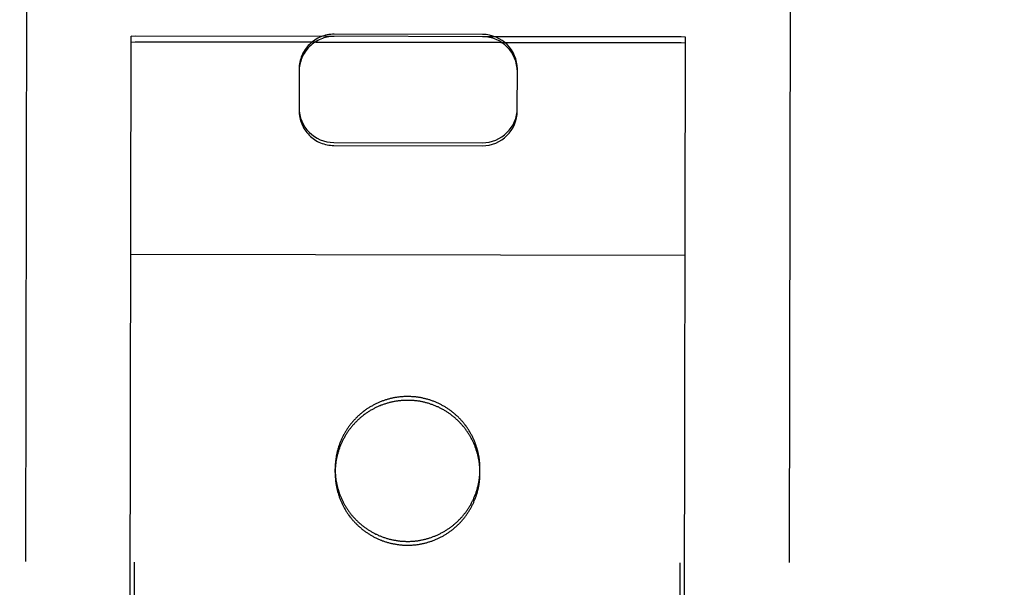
# Model space of a CAD drawing. Header units: inches. Extents: x 0 to 277, y 0 to 179.
# Tile 80 of 94: x 93.507 to 94.635, y 119.476 to 120.126. Entities that reach past the tile are written whole.
import ezdxf

# ---------------------------------------------------------------- set-up
doc = ezdxf.new("R2010")
doc.units = ezdxf.units.IN
doc.header["$LTSCALE"] = 15.20914
doc.header["$MEASUREMENT"] = 0
doc.linetypes.add('HIDDEN', pattern=[0.2, 0.1, -0.1])
doc.layers.get('0').update_dxf_attribs({"linetype": 'CONTINUOUS'})
for name, color, linetype in [('02___PRT_ALL_AXES', 7, 'CONTINUOUS'), ('DEFAULT_2', 8, 'HIDDEN'), ('DIMENSIONS', 7, 'CONTINUOUS')]:
    doc.layers.add(name, color=color, linetype=linetype)
doc.styles.get("Standard").update_dxf_attribs({"font": 'txt', "width": 0.8})
doc.dimstyles.new('DIMSTYLE_3', dxfattribs={"dimtxt": 1.268784, "dimasz": 1.626646, "dimexe": 0.09, "dimexo": 0.07, "dimgap": 0.039, "dimtad": 0, "dimtih": 1, "dimtoh": 1, "dimzin": 4, "dimdsep": 46, "dimtxsty": 'Standard', "dimblk": '_FILLED', "dimblk1": '_FILLED', "dimblk2": '_FILLED', "dimcen": 0.09, "dimadec": 0, "dimazin": 0, "dimtfac": 1, "dimtofl": 0, "dimtmove": 0, "dimatfit": 3, "dimldrblk": '_FILLED', "dimfxl": 0, "dimtolj": 1, "dimtzin": 4, "dimarcsym": 0})

# ---------------------------------------------------------------- blocks, each defined once
blk = doc.blocks.new('_FILLED')
at = {"color": 0, "linetype": 'ByBlock'}
blk.add_solid([(0, 0), (-1, 0.2), (-1, -0.2)], dxfattribs=at)
blk = doc.blocks.new('*D13')
at = {"layer": 'DIMENSIONS', "color": 2, "linetype": 'Continuous'}
for p, q in [((91.0932, 109.8409), (87.8399, 109.8409)), ((94.7182, 109.8409), (97.8426, 109.8409))]:
    blk.add_line(p, q, dxfattribs=at)
at = {"layer": 'DIMENSIONS', "color": 2, "linetype": 'Continuous', "xscale": 1.6266460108, "yscale": 1.6266460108, "zscale": 1.6266460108}
blk.add_blockref('_FILLED', (91.0932, 109.8409), dxfattribs=at)
at = {"layer": 'DIMENSIONS', "color": 2, "linetype": 'Continuous', "xscale": 1.6266460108, "yscale": 1.6266460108, "zscale": 1.6266460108, "rotation": 180}
blk.add_blockref('_FILLED', (94.7182, 109.8409), dxfattribs=at)
at = {"layer": 'DIMENSIONS', "color": 2, "linetype": 'Continuous', "insert": (98.477, 110.4753), "char_height": 1.26878, "width": 4.060108, "attachment_point": 1, "line_spacing_factor": 0.9}
blk.add_mtext('3.63', dxfattribs=at)

msp = doc.modelspace()

# ---------------------------------------------------------------- linework, layer by layer
at = {"layer": '02___PRT_ALL_AXES', "color": 8, "linetype": 'HIDDEN'}
for p, q in [((93.593, 90.6072), (93.6397, 120.1072)), ((94.2647, 120.1062), (93.6397, 120.1072)), ((94.2647, 120.0996), (93.6397, 120.1006)), ((94.218, 90.6062), (94.2647, 120.1062)), ((93.8684, 119.607), (93.8684, 119.6113)), ((94.0344, 119.6067), (94.0344, 119.6111))]:
    msp.add_line(p, q, dxfattribs=at)
for points in [[(94.0344, 119.6067), (94.0344, 119.6076), (94.0344, 119.6085), (94.0344, 119.6094), (94.0344, 119.6104), (94.0343, 119.6113), (94.0343, 119.6122), (94.0342, 119.6131), (94.0341, 119.614), (94.034, 119.6149), (94.0339, 119.6159), (94.0338, 119.6168), (94.0337, 119.6177), (94.0336, 119.6186), (94.0335, 119.6195), (94.0333, 119.6204), (94.0332, 119.6213), (94.033, 119.6222), (94.0328, 119.6231), (94.0326, 119.624), (94.0324, 119.6249), (94.0322, 119.6258), (94.032, 119.6267), (94.0318, 119.6276), (94.0316, 119.6285), (94.0313, 119.6294), (94.0311, 119.6302), (94.0308, 119.6311), (94.0305, 119.632), (94.0302, 119.6329), (94.0299, 119.6337), (94.0296, 119.6346), (94.0293, 119.6355), (94.029, 119.6363), (94.0287, 119.6372), (94.0283, 119.638), (94.028, 119.6389), (94.0276, 119.6397), (94.0273, 119.6406), (94.0269, 119.6414), (94.0265, 119.6422), (94.0261, 119.6431), (94.0257, 119.6439), (94.0253, 119.6447), (94.0249, 119.6455), (94.0244, 119.6463), (94.024, 119.6471), (94.0235, 119.6479), (94.0231, 119.6487), (94.0226, 119.6495), (94.0221, 119.6503), (94.0216, 119.6511), (94.0211, 119.6519), (94.0206, 119.6526), (94.0201, 119.6534), (94.0196, 119.6542), (94.0191, 119.6549), (94.0185, 119.6556), (94.018, 119.6564), (94.0175, 119.6571), (94.0169, 119.6578), (94.0163, 119.6586), (94.0157, 119.6593), (94.0152, 119.66), (94.0146, 119.6607), (94.014, 119.6614), (94.0134, 119.6621), (94.0127, 119.6628), (94.0121, 119.6634), (94.0115, 119.6641), (94.0109, 119.6648), (94.0102, 119.6654), (94.0096, 119.6661), (94.0089, 119.6667), (94.0082, 119.6673), (94.0076, 119.668), (94.0069, 119.6686), (94.0062, 119.6692), (94.0055, 119.6698), (94.0048, 119.6704), (94.0041, 119.671), (94.0034, 119.6715), (94.0027, 119.6721), (94.0019, 119.6727), (94.0012, 119.6732), (94.0005, 119.6738), (93.9997, 119.6743), (93.999, 119.6748), (93.9982, 119.6754), (93.9975, 119.6759), (93.9967, 119.6764), (93.9959, 119.6769), (93.9951, 119.6774), (93.9944, 119.6779), (93.9936, 119.6783), (93.9928, 119.6788), (93.992, 119.6792), (93.9912, 119.6797), (93.9904, 119.6801), (93.9896, 119.6805), (93.9887, 119.681), (93.9879, 119.6814), (93.9871, 119.6818), (93.9863, 119.6822), (93.9854, 119.6825), (93.9846, 119.6829), (93.9837, 119.6833), (93.9829, 119.6836), (93.982, 119.684), (93.9812, 119.6843), (93.9803, 119.6846), (93.9795, 119.6849), (93.9786, 119.6852), (93.9777, 119.6855), (93.9769, 119.6858), (93.976, 119.6861), (93.9751, 119.6864), (93.9742, 119.6866), (93.9733, 119.6869), (93.9724, 119.6871), (93.9716, 119.6873), (93.9707, 119.6876), (93.9698, 119.6878), (93.9689, 119.688), (93.968, 119.6881), (93.9671, 119.6883), (93.9662, 119.6885), (93.9653, 119.6887), (93.9644, 119.6888), (93.9635, 119.6889), (93.9625, 119.6891), (93.9616, 119.6892), (93.9607, 119.6893), (93.9598, 119.6894), (93.9589, 119.6895), (93.958, 119.6896), (93.9571, 119.6896), (93.9561, 119.6897), (93.9552, 119.6897), (93.9543, 119.6898), (93.9534, 119.6898), (93.9525, 119.6898), (93.9516, 119.6898), (93.9506, 119.6898), (93.9497, 119.6898), (93.9488, 119.6898), (93.9479, 119.6897), (93.947, 119.6897), (93.9461, 119.6896), (93.9451, 119.6896), (93.9442, 119.6895), (93.9433, 119.6894), (93.9424, 119.6893), (93.9415, 119.6892), (93.9406, 119.6891), (93.9397, 119.689), (93.9388, 119.6888), (93.9379, 119.6887), (93.9369, 119.6885), (93.936, 119.6884), (93.9351, 119.6882), (93.9342, 119.688), (93.9333, 119.6878), (93.9324, 119.6876), (93.9316, 119.6874), (93.9307, 119.6872), (93.9298, 119.6869), (93.9289, 119.6867), (93.928, 119.6864), (93.9271, 119.6862), (93.9263, 119.6859), (93.9254, 119.6856), (93.9245, 119.6853), (93.9236, 119.685), (93.9228, 119.6847), (93.9219, 119.6844), (93.9211, 119.6841), (93.9202, 119.6837), (93.9194, 119.6834), (93.9185, 119.683), (93.9177, 119.6826), (93.9168, 119.6823), (93.916, 119.6819), (93.9152, 119.6815), (93.9144, 119.6811), (93.9135, 119.6807), (93.9127, 119.6802), (93.9119, 119.6798), (93.9111, 119.6794), (93.9103, 119.6789), (93.9095, 119.6785), (93.9087, 119.678), (93.9079, 119.6775), (93.9072, 119.677), (93.9064, 119.6765), (93.9056, 119.676), (93.9049, 119.6755), (93.9041, 119.675), (93.9033, 119.6745), (93.9026, 119.6739)], [(93.9026, 119.6739), (93.9019, 119.6734), (93.9011, 119.6728), (93.9004, 119.6723), (93.8997, 119.6717), (93.899, 119.6711), (93.8983, 119.6705), (93.8976, 119.67), (93.8969, 119.6694), (93.8962, 119.6687), (93.8955, 119.6681), (93.8948, 119.6675), (93.8941, 119.6669), (93.8935, 119.6662), (93.8928, 119.6656), (93.8922, 119.6649), (93.8915, 119.6643), (93.8909, 119.6636), (93.8903, 119.663), (93.8897, 119.6623), (93.8891, 119.6616), (93.8885, 119.6609), (93.8879, 119.6602), (93.8873, 119.6595), (93.8867, 119.6588), (93.8861, 119.6581), (93.8856, 119.6573), (93.885, 119.6566), (93.8845, 119.6559), (93.8839, 119.6551), (93.8834, 119.6544), (93.8829, 119.6536), (93.8824, 119.6528), (93.8819, 119.6521), (93.8814, 119.6513), (93.8809, 119.6505), (93.8804, 119.6498), (93.8799, 119.649), (93.8795, 119.6482), (93.879, 119.6474), (93.8786, 119.6466), (93.8781, 119.6458), (93.8777, 119.6449), (93.8773, 119.6441), (93.8769, 119.6433), (93.8765, 119.6425), (93.8761, 119.6416), (93.8757, 119.6408), (93.8753, 119.64), (93.875, 119.6391), (93.8746, 119.6383), (93.8743, 119.6374), (93.8739, 119.6366), (93.8736, 119.6357), (93.8733, 119.6349), (93.873, 119.634), (93.8727, 119.6331), (93.8724, 119.6322), (93.8721, 119.6314), (93.8719, 119.6305), (93.8716, 119.6296), (93.8714, 119.6287), (93.8711, 119.6278), (93.8709, 119.627), (93.8707, 119.6261), (93.8705, 119.6252), (93.8703, 119.6243), (93.8701, 119.6234), (93.8699, 119.6225), (93.8697, 119.6216), (93.8696, 119.6207), (93.8694, 119.6198), (93.8693, 119.6188), (93.8692, 119.6179), (93.8691, 119.617), (93.869, 119.6161), (93.8689, 119.6152), (93.8688, 119.6143), (93.8687, 119.6134), (93.8686, 119.6125), (93.8686, 119.6115), (93.8685, 119.6106), (93.8685, 119.6097), (93.8685, 119.6088), (93.8684, 119.6079), (93.8684, 119.607)], [(93.8684, 119.607), (93.8684, 119.606), (93.8684, 119.6051), (93.8685, 119.6042), (93.8685, 119.6033), (93.8685, 119.6024), (93.8686, 119.6015), (93.8687, 119.6005), (93.8687, 119.5996), (93.8688, 119.5987), (93.8689, 119.5978), (93.869, 119.5969), (93.8691, 119.596), (93.8693, 119.5951), (93.8694, 119.5942), (93.8695, 119.5932), (93.8697, 119.5923), (93.8699, 119.5914), (93.87, 119.5905), (93.8702, 119.5896), (93.8704, 119.5887), (93.8706, 119.5878), (93.8708, 119.587), (93.8711, 119.5861), (93.8713, 119.5852), (93.8715, 119.5843), (93.8718, 119.5834), (93.8721, 119.5825), (93.8723, 119.5817), (93.8726, 119.5808), (93.8729, 119.5799), (93.8732, 119.579), (93.8735, 119.5782), (93.8739, 119.5773), (93.8742, 119.5765), (93.8745, 119.5756), (93.8749, 119.5748), (93.8752, 119.5739), (93.8756, 119.5731), (93.876, 119.5722), (93.8764, 119.5714), (93.8768, 119.5706), (93.8772, 119.5698), (93.8776, 119.5689), (93.878, 119.5681), (93.8784, 119.5673), (93.8789, 119.5665), (93.8793, 119.5657), (93.8798, 119.5649), (93.8803, 119.5641), (93.8807, 119.5633), (93.8812, 119.5626), (93.8817, 119.5618), (93.8822, 119.561), (93.8827, 119.5603), (93.8832, 119.5595), (93.8838, 119.5588), (93.8843, 119.558), (93.8849, 119.5573), (93.8854, 119.5565), (93.886, 119.5558), (93.8865, 119.5551), (93.8871, 119.5544), (93.8877, 119.5537), (93.8883, 119.553), (93.8889, 119.5523), (93.8895, 119.5516), (93.8901, 119.5509), (93.8907, 119.5502), (93.8914, 119.5496), (93.892, 119.5489), (93.8926, 119.5482), (93.8933, 119.5476), (93.894, 119.547), (93.8946, 119.5463), (93.8953, 119.5457), (93.896, 119.5451), (93.8967, 119.5445), (93.8974, 119.5439), (93.8981, 119.5433), (93.8988, 119.5427), (93.8995, 119.5421), (93.9002, 119.5415), (93.9009, 119.541), (93.9017, 119.5404), (93.9024, 119.5399), (93.9031, 119.5393), (93.9039, 119.5388), (93.9046, 119.5383), (93.9054, 119.5378), (93.9062, 119.5373), (93.9069, 119.5368), (93.9077, 119.5363), (93.9085, 119.5358), (93.9093, 119.5353), (93.9101, 119.5349), (93.9109, 119.5344), (93.9117, 119.534), (93.9125, 119.5335), (93.9133, 119.5331), (93.9141, 119.5327), (93.9149, 119.5323), (93.9158, 119.5319), (93.9166, 119.5315), (93.9174, 119.5311), (93.9183, 119.5307), (93.9191, 119.5304), (93.92, 119.53), (93.9208, 119.5297), (93.9217, 119.5294), (93.9225, 119.529), (93.9234, 119.5287), (93.9243, 119.5284), (93.9251, 119.5281), (93.926, 119.5278), (93.9269, 119.5276), (93.9278, 119.5273), (93.9286, 119.527), (93.9295, 119.5268), (93.9304, 119.5265), (93.9313, 119.5263), (93.9322, 119.5261), (93.9331, 119.5259), (93.934, 119.5257), (93.9349, 119.5255), (93.9358, 119.5253), (93.9367, 119.5252), (93.9376, 119.525), (93.9385, 119.5249), (93.9394, 119.5247), (93.9403, 119.5246), (93.9412, 119.5245), (93.9421, 119.5244), (93.943, 119.5243), (93.944, 119.5242), (93.9449, 119.5241), (93.9458, 119.524), (93.9467, 119.524), (93.9476, 119.5239), (93.9485, 119.5239), (93.9495, 119.5239), (93.9504, 119.5238), (93.9513, 119.5238), (93.9522, 119.5238), (93.9531, 119.5239), (93.9541, 119.5239), (93.955, 119.5239), (93.9559, 119.524), (93.9568, 119.524), (93.9577, 119.5241), (93.9586, 119.5242), (93.9595, 119.5242), (93.9605, 119.5243), (93.9614, 119.5244), (93.9623, 119.5246), (93.9632, 119.5247), (93.9641, 119.5248), (93.965, 119.525), (93.9659, 119.5251), (93.9668, 119.5253), (93.9677, 119.5255), (93.9686, 119.5256), (93.9695, 119.5258), (93.9704, 119.526), (93.9713, 119.5263), (93.9722, 119.5265), (93.9731, 119.5267), (93.974, 119.527), (93.9748, 119.5272), (93.9757, 119.5275), (93.9766, 119.5277), (93.9775, 119.528), (93.9783, 119.5283), (93.9792, 119.5286), (93.9801, 119.5289), (93.9809, 119.5293), (93.9818, 119.5296), (93.9826, 119.5299), (93.9835, 119.5303), (93.9843, 119.5306), (93.9852, 119.531), (93.986, 119.5314), (93.9868, 119.5318), (93.9877, 119.5322), (93.9885, 119.5326), (93.9893, 119.533), (93.9901, 119.5334), (93.9909, 119.5338), (93.9917, 119.5343), (93.9925, 119.5347), (93.9933, 119.5352), (93.9941, 119.5357), (93.9949, 119.5361), (93.9957, 119.5366), (93.9965, 119.5371), (93.9972, 119.5376), (93.998, 119.5381), (93.9988, 119.5387), (93.9995, 119.5392), (94.0003, 119.5397)], [(94.0003, 119.5397), (94.001, 119.5403), (94.0017, 119.5408), (94.0025, 119.5414), (94.0032, 119.5419), (94.0039, 119.5425), (94.0046, 119.5431), (94.0053, 119.5437), (94.006, 119.5443), (94.0067, 119.5449), (94.0074, 119.5455), (94.008, 119.5461), (94.0087, 119.5468), (94.0094, 119.5474), (94.01, 119.5481), (94.0107, 119.5487), (94.0113, 119.5494), (94.0119, 119.55), (94.0126, 119.5507), (94.0132, 119.5514), (94.0138, 119.5521), (94.0144, 119.5528), (94.015, 119.5535), (94.0156, 119.5542), (94.0162, 119.5549), (94.0167, 119.5556), (94.0173, 119.5563), (94.0178, 119.5571), (94.0184, 119.5578), (94.0189, 119.5585), (94.0195, 119.5593), (94.02, 119.56), (94.0205, 119.5608), (94.021, 119.5616), (94.0215, 119.5623), (94.022, 119.5631), (94.0225, 119.5639), (94.0229, 119.5647), (94.0234, 119.5655), (94.0238, 119.5663), (94.0243, 119.5671), (94.0247, 119.5679), (94.0252, 119.5687), (94.0256, 119.5695), (94.026, 119.5703), (94.0264, 119.5712), (94.0268, 119.572), (94.0272, 119.5728), (94.0275, 119.5737), (94.0279, 119.5745), (94.0282, 119.5754), (94.0286, 119.5762), (94.0289, 119.5771), (94.0292, 119.5779), (94.0296, 119.5788), (94.0299, 119.5797), (94.0302, 119.5805), (94.0304, 119.5814), (94.0307, 119.5823), (94.031, 119.5832), (94.0312, 119.584), (94.0315, 119.5849), (94.0317, 119.5858), (94.032, 119.5867), (94.0322, 119.5876), (94.0324, 119.5885), (94.0326, 119.5894), (94.0328, 119.5903), (94.0329, 119.5912), (94.0331, 119.5921), (94.0333, 119.593), (94.0334, 119.5939), (94.0336, 119.5948), (94.0337, 119.5957), (94.0338, 119.5966), (94.0339, 119.5975), (94.034, 119.5984), (94.0341, 119.5994), (94.0342, 119.6003), (94.0342, 119.6012), (94.0343, 119.6021), (94.0343, 119.603), (94.0344, 119.6039), (94.0344, 119.6049), (94.0344, 119.6058), (94.0344, 119.6067)]]:
    msp.add_lwpolyline(points, dxfattribs=at)
at = {"layer": 'DEFAULT_2', "color": 8, "linetype": 'HIDDEN'}
for p, q in [((93.5162, 121.0262), (93.5132, 119.1309)), ((94.3912, 121.0248), (94.3882, 119.1296)), ((94.0372, 120.109), (93.8672, 120.1093)), ((93.6332, 119.1319), (93.6347, 120.1071)), ((93.8672, 120.1067), (93.6347, 120.1071)), ((93.6347, 120.1005), (94.2697, 120.0995)), ((94.2697, 120.1061), (94.0372, 120.1065)), ((94.2682, 119.1309), (94.2697, 120.1061)), ((93.8272, 120.0697), (93.8271, 120.0219)), ((94.0771, 120.0215), (94.0772, 120.0693)), ((93.867, 119.9853), (94.037, 119.985)), ((93.867, 119.9818), (94.037, 119.9816)), ((93.6343, 119.8573), (94.2693, 119.8563))]:
    msp.add_line(p, q, dxfattribs=at)
for points in [[(93.9516, 119.6942), (93.9506, 119.6942), (93.9497, 119.6942), (93.9488, 119.6941), (93.9479, 119.6941), (93.947, 119.6941), (93.9461, 119.694), (93.9451, 119.6939), (93.9442, 119.6939), (93.9433, 119.6938), (93.9424, 119.6937), (93.9415, 119.6936), (93.9406, 119.6935), (93.9397, 119.6933), (93.9388, 119.6932), (93.9379, 119.6931), (93.937, 119.6929), (93.936, 119.6927), (93.9351, 119.6926), (93.9342, 119.6924), (93.9334, 119.6922), (93.9325, 119.692), (93.9316, 119.6918), (93.9307, 119.6915), (93.9298, 119.6913), (93.9289, 119.6911), (93.928, 119.6908), (93.9271, 119.6905), (93.9263, 119.6903), (93.9254, 119.69), (93.9245, 119.6897), (93.9237, 119.6894), (93.9228, 119.6891), (93.9219, 119.6888), (93.9211, 119.6884), (93.9202, 119.6881), (93.9194, 119.6877), (93.9185, 119.6874), (93.9177, 119.687), (93.9168, 119.6866), (93.916, 119.6862), (93.9152, 119.6858), (93.9144, 119.6854), (93.9135, 119.685), (93.9127, 119.6846), (93.9119, 119.6842), (93.9111, 119.6837), (93.9103, 119.6833), (93.9095, 119.6828), (93.9087, 119.6823), (93.9079, 119.6819), (93.9072, 119.6814), (93.9064, 119.6809), (93.9056, 119.6804), (93.9049, 119.6799), (93.9041, 119.6794), (93.9034, 119.6788), (93.9026, 119.6783), (93.9019, 119.6778), (93.9011, 119.6772), (93.9004, 119.6766), (93.8997, 119.6761), (93.899, 119.6755), (93.8983, 119.6749), (93.8976, 119.6743), (93.8969, 119.6737), (93.8962, 119.6731), (93.8955, 119.6725), (93.8948, 119.6719), (93.8942, 119.6712), (93.8935, 119.6706), (93.8928, 119.67), (93.8922, 119.6693), (93.8916, 119.6687), (93.8909, 119.668), (93.8903, 119.6673), (93.8897, 119.6666), (93.8891, 119.6659), (93.8885, 119.6653), (93.8879, 119.6646), (93.8873, 119.6638), (93.8867, 119.6631), (93.8861, 119.6624), (93.8856, 119.6617), (93.885, 119.661), (93.8845, 119.6602), (93.8839, 119.6595), (93.8834, 119.6587), (93.8829, 119.658), (93.8824, 119.6572), (93.8819, 119.6564), (93.8814, 119.6557), (93.8809, 119.6549), (93.8804, 119.6541), (93.8799, 119.6533), (93.8795, 119.6525), (93.879, 119.6517), (93.8786, 119.6509), (93.8781, 119.6501), (93.8777, 119.6493), (93.8773, 119.6485), (93.8769, 119.6477), (93.8765, 119.6468), (93.8761, 119.646), (93.8757, 119.6452), (93.8753, 119.6443), (93.875, 119.6435), (93.8746, 119.6426), (93.8743, 119.6418), (93.874, 119.6409), (93.8736, 119.6401), (93.8733, 119.6392), (93.873, 119.6384), (93.8727, 119.6375), (93.8724, 119.6366), (93.8721, 119.6357), (93.8719, 119.6349), (93.8716, 119.634), (93.8714, 119.6331), (93.8711, 119.6322), (93.8709, 119.6313), (93.8707, 119.6304), (93.8705, 119.6295), (93.8703, 119.6286), (93.8701, 119.6277), (93.8699, 119.6268), (93.8698, 119.6259), (93.8696, 119.625), (93.8695, 119.6241), (93.8693, 119.6232), (93.8692, 119.6223), (93.8691, 119.6214), (93.869, 119.6205), (93.8689, 119.6196), (93.8688, 119.6187), (93.8687, 119.6177), (93.8686, 119.6168), (93.8686, 119.6159), (93.8685, 119.615), (93.8685, 119.6141), (93.8685, 119.6132), (93.8684, 119.6122), (93.8684, 119.6113)], [(94.0344, 119.6111), (94.0344, 119.612), (94.0344, 119.6129), (94.0344, 119.6138), (94.0344, 119.6147), (94.0343, 119.6156), (94.0343, 119.6166), (94.0342, 119.6175), (94.0341, 119.6184), (94.034, 119.6193), (94.0339, 119.6202), (94.0338, 119.6211), (94.0337, 119.622), (94.0336, 119.623), (94.0335, 119.6239), (94.0333, 119.6248), (94.0332, 119.6257), (94.033, 119.6266), (94.0328, 119.6275), (94.0326, 119.6284), (94.0324, 119.6293), (94.0322, 119.6302), (94.032, 119.6311), (94.0318, 119.6319), (94.0316, 119.6328), (94.0313, 119.6337), (94.0311, 119.6346), (94.0308, 119.6355), (94.0305, 119.6364), (94.0302, 119.6372), (94.03, 119.6381), (94.0296, 119.639), (94.0293, 119.6398), (94.029, 119.6407), (94.0287, 119.6415), (94.0283, 119.6424), (94.028, 119.6432), (94.0276, 119.6441), (94.0273, 119.6449), (94.0269, 119.6458), (94.0265, 119.6466), (94.0261, 119.6474), (94.0257, 119.6483), (94.0253, 119.6491), (94.0249, 119.6499), (94.0244, 119.6507), (94.024, 119.6515), (94.0235, 119.6523), (94.0231, 119.6531), (94.0226, 119.6539), (94.0221, 119.6547), (94.0216, 119.6555), (94.0212, 119.6562), (94.0206, 119.657), (94.0201, 119.6578), (94.0196, 119.6585), (94.0191, 119.6593), (94.0186, 119.66), (94.018, 119.6608), (94.0175, 119.6615), (94.0169, 119.6622), (94.0163, 119.6629), (94.0158, 119.6636), (94.0152, 119.6644), (94.0146, 119.6651), (94.014, 119.6658), (94.0134, 119.6664), (94.0128, 119.6671), (94.0121, 119.6678), (94.0115, 119.6685), (94.0109, 119.6691), (94.0102, 119.6698), (94.0096, 119.6704), (94.0089, 119.6711), (94.0082, 119.6717), (94.0076, 119.6723), (94.0069, 119.6729), (94.0062, 119.6735), (94.0055, 119.6741), (94.0048, 119.6747), (94.0041, 119.6753), (94.0034, 119.6759), (94.0027, 119.6765), (94.0019, 119.677), (94.0012, 119.6776), (94.0005, 119.6781), (93.9997, 119.6787), (93.999, 119.6792), (93.9982, 119.6797), (93.9975, 119.6802), (93.9967, 119.6808), (93.9959, 119.6812), (93.9951, 119.6817), (93.9944, 119.6822), (93.9936, 119.6827), (93.9928, 119.6831), (93.992, 119.6836), (93.9912, 119.684), (93.9904, 119.6845), (93.9896, 119.6849), (93.9887, 119.6853), (93.9879, 119.6857), (93.9871, 119.6861), (93.9863, 119.6865), (93.9854, 119.6869), (93.9846, 119.6873), (93.9837, 119.6876), (93.9829, 119.688), (93.982, 119.6883), (93.9812, 119.6887), (93.9803, 119.689), (93.9795, 119.6893), (93.9786, 119.6896), (93.9777, 119.6899), (93.9769, 119.6902), (93.976, 119.6905), (93.9751, 119.6907), (93.9742, 119.691), (93.9733, 119.6912), (93.9725, 119.6915), (93.9716, 119.6917), (93.9707, 119.6919), (93.9698, 119.6921), (93.9689, 119.6923), (93.968, 119.6925), (93.9671, 119.6927), (93.9662, 119.6929), (93.9653, 119.693), (93.9644, 119.6932), (93.9635, 119.6933), (93.9626, 119.6934), (93.9616, 119.6935), (93.9607, 119.6937), (93.9598, 119.6938), (93.9589, 119.6938), (93.958, 119.6939), (93.9571, 119.694), (93.9562, 119.694), (93.9552, 119.6941), (93.9543, 119.6941), (93.9534, 119.6942), (93.9525, 119.6942), (93.9516, 119.6942)], [(93.8684, 119.6113), (93.8684, 119.6104), (93.8685, 119.6095), (93.8685, 119.6086), (93.8685, 119.6076), (93.8686, 119.6067), (93.8686, 119.6058), (93.8687, 119.6049), (93.8687, 119.604), (93.8688, 119.6031), (93.8689, 119.6022), (93.869, 119.6012), (93.8691, 119.6003), (93.8693, 119.5994), (93.8694, 119.5985), (93.8696, 119.5976), (93.8697, 119.5967), (93.8699, 119.5958), (93.8701, 119.5949), (93.8702, 119.594), (93.8704, 119.5931), (93.8706, 119.5922), (93.8709, 119.5913), (93.8711, 119.5904), (93.8713, 119.5895), (93.8716, 119.5887), (93.8718, 119.5878), (93.8721, 119.5869), (93.8723, 119.586), (93.8726, 119.5851), (93.8729, 119.5843), (93.8732, 119.5834), (93.8735, 119.5825), (93.8739, 119.5817), (93.8742, 119.5808), (93.8745, 119.58), (93.8749, 119.5791), (93.8752, 119.5783), (93.8756, 119.5774), (93.876, 119.5766), (93.8764, 119.5758), (93.8768, 119.5749), (93.8772, 119.5741), (93.8776, 119.5733), (93.878, 119.5725), (93.8784, 119.5717), (93.8789, 119.5709), (93.8793, 119.5701), (93.8798, 119.5693), (93.8803, 119.5685), (93.8807, 119.5677), (93.8812, 119.5669), (93.8817, 119.5662), (93.8822, 119.5654), (93.8827, 119.5646), (93.8833, 119.5639), (93.8838, 119.5631), (93.8843, 119.5624), (93.8849, 119.5616), (93.8854, 119.5609), (93.886, 119.5602), (93.8865, 119.5594), (93.8871, 119.5587), (93.8877, 119.558), (93.8883, 119.5573), (93.8889, 119.5566), (93.8895, 119.5559), (93.8901, 119.5553), (93.8907, 119.5546), (93.8914, 119.5539), (93.892, 119.5533), (93.8927, 119.5526), (93.8933, 119.552), (93.894, 119.5513), (93.8946, 119.5507), (93.8953, 119.5501), (93.896, 119.5494), (93.8967, 119.5488), (93.8974, 119.5482), (93.8981, 119.5476), (93.8988, 119.547), (93.8995, 119.5465), (93.9002, 119.5459), (93.9009, 119.5453), (93.9017, 119.5448), (93.9024, 119.5442), (93.9031, 119.5437), (93.9039, 119.5432), (93.9046, 119.5426), (93.9054, 119.5421), (93.9062, 119.5416), (93.9069, 119.5411), (93.9077, 119.5406), (93.9085, 119.5402), (93.9093, 119.5397), (93.9101, 119.5392), (93.9109, 119.5388), (93.9117, 119.5383), (93.9125, 119.5379), (93.9133, 119.5375), (93.9141, 119.5371), (93.915, 119.5366), (93.9158, 119.5363), (93.9166, 119.5359), (93.9174, 119.5355), (93.9183, 119.5351), (93.9191, 119.5347), (93.92, 119.5344), (93.9208, 119.5341), (93.9217, 119.5337), (93.9225, 119.5334), (93.9234, 119.5331), (93.9243, 119.5328), (93.9251, 119.5325), (93.926, 119.5322), (93.9269, 119.5319), (93.9278, 119.5316), (93.9286, 119.5314), (93.9295, 119.5311), (93.9304, 119.5309), (93.9313, 119.5307), (93.9322, 119.5305), (93.9331, 119.5303), (93.934, 119.5301), (93.9349, 119.5299), (93.9358, 119.5297), (93.9367, 119.5295), (93.9376, 119.5294), (93.9385, 119.5292), (93.9394, 119.5291), (93.9403, 119.5289), (93.9412, 119.5288), (93.9421, 119.5287), (93.9431, 119.5286), (93.944, 119.5285), (93.9449, 119.5285), (93.9458, 119.5284), (93.9467, 119.5283), (93.9476, 119.5283), (93.9486, 119.5283), (93.9495, 119.5282), (93.9504, 119.5282), (93.9513, 119.5282)], [(93.9513, 119.5282), (93.9522, 119.5282), (93.9531, 119.5282), (93.9541, 119.5282), (93.955, 119.5283), (93.9559, 119.5283), (93.9568, 119.5284), (93.9577, 119.5284), (93.9586, 119.5285), (93.9596, 119.5286), (93.9605, 119.5287), (93.9614, 119.5288), (93.9623, 119.5289), (93.9632, 119.529), (93.9641, 119.5292), (93.965, 119.5293), (93.9659, 119.5295), (93.9668, 119.5296), (93.9677, 119.5298), (93.9686, 119.53), (93.9695, 119.5302), (93.9704, 119.5304), (93.9713, 119.5306), (93.9722, 119.5308), (93.9731, 119.5311), (93.974, 119.5313), (93.9749, 119.5316), (93.9757, 119.5318), (93.9766, 119.5321), (93.9775, 119.5324), (93.9784, 119.5327), (93.9792, 119.533), (93.9801, 119.5333), (93.9809, 119.5336), (93.9818, 119.534), (93.9827, 119.5343), (93.9835, 119.5346), (93.9843, 119.535), (93.9852, 119.5354), (93.986, 119.5358), (93.9869, 119.5361), (93.9877, 119.5365), (93.9885, 119.5369), (93.9893, 119.5374), (93.9901, 119.5378), (93.991, 119.5382), (93.9918, 119.5387), (93.9926, 119.5391), (93.9934, 119.5396), (93.9941, 119.54), (93.9949, 119.5405), (93.9957, 119.541), (93.9965, 119.5415), (93.9972, 119.542), (93.998, 119.5425), (93.9988, 119.543), (93.9995, 119.5435), (94.0003, 119.5441), (94.001, 119.5446), (94.0017, 119.5452), (94.0025, 119.5457), (94.0032, 119.5463), (94.0039, 119.5469), (94.0046, 119.5475), (94.0053, 119.5481), (94.006, 119.5487), (94.0067, 119.5493), (94.0074, 119.5499), (94.0081, 119.5505), (94.0087, 119.5511), (94.0094, 119.5518), (94.01, 119.5524), (94.0107, 119.5531), (94.0113, 119.5537), (94.012, 119.5544), (94.0126, 119.5551), (94.0132, 119.5557), (94.0138, 119.5564), (94.0144, 119.5571), (94.015, 119.5578), (94.0156, 119.5585), (94.0162, 119.5592), (94.0167, 119.56), (94.0173, 119.5607), (94.0179, 119.5614), (94.0184, 119.5622), (94.0189, 119.5629), (94.0195, 119.5636), (94.02, 119.5644), (94.0205, 119.5652), (94.021, 119.5659), (94.0215, 119.5667), (94.022, 119.5675), (94.0225, 119.5683), (94.0229, 119.5691), (94.0234, 119.5698), (94.0239, 119.5706), (94.0243, 119.5714), (94.0247, 119.5723), (94.0252, 119.5731), (94.0256, 119.5739), (94.026, 119.5747), (94.0264, 119.5755), (94.0268, 119.5764), (94.0272, 119.5772), (94.0275, 119.578), (94.0279, 119.5789), (94.0282, 119.5797), (94.0286, 119.5806), (94.0289, 119.5814), (94.0292, 119.5823), (94.0296, 119.5832), (94.0299, 119.584), (94.0302, 119.5849), (94.0304, 119.5858), (94.0307, 119.5866), (94.031, 119.5875), (94.0312, 119.5884), (94.0315, 119.5893), (94.0317, 119.5902), (94.032, 119.5911), (94.0322, 119.592), (94.0324, 119.5929), (94.0326, 119.5937), (94.0328, 119.5946), (94.0329, 119.5955), (94.0331, 119.5964), (94.0333, 119.5974), (94.0334, 119.5983), (94.0336, 119.5992), (94.0337, 119.6001), (94.0338, 119.601), (94.0339, 119.6019), (94.034, 119.6028), (94.0341, 119.6037), (94.0342, 119.6046), (94.0342, 119.6056), (94.0343, 119.6065), (94.0343, 119.6074), (94.0344, 119.6083), (94.0344, 119.6092), (94.0344, 119.6101), (94.0344, 119.6111)]]:
    msp.add_lwpolyline(points, dxfattribs=at)
for centre, ratio, start_param, end_param in [((93.8672, 120.0696), 0.992087, 1.570796, 3.141593), ((94.0372, 120.0694), 0.992087, 0, 1.570796), ((93.8672, 120.0668), 0.999289, 1.570796, 3.141593), ((94.0372, 120.0665), 0.999289, 0, 1.570796), ((93.8671, 120.025), 0.992087, 3.141593, 4.712389), ((93.8671, 120.0218), 0.999289, -3.141593, -1.570796), ((94.0371, 120.0247), 0.992087, -1.570796, 0), ((94.0371, 120.0215), 0.999289, -1.570796, 0)]:
    msp.add_ellipse(centre, major_axis=(0.04, -0.0001), ratio=ratio, start_param=start_param, end_param=end_param, dxfattribs=at)

# ---------------------------------------------------------------- dimensions: what is measured, and where the dimension line sits
at = {"layer": 'DIMENSIONS', "color": 2, "linetype": 'Continuous'}
dim = msp.add_linear_dim(base=(91.0932079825, 109.8408984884), p1=(94.7182079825, 120.0444787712), p2=(91.0932079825, 58.7934787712), angle=180, dimstyle='DIMSTYLE_3', dxfattribs=at)
dim.commit()
dim.dimension.update_dxf_attribs({"geometry": '*D13', "text_midpoint": (100.5070499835, 109.8408984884), "dimtype": 160})

doc.saveas('drawing.dxf')
